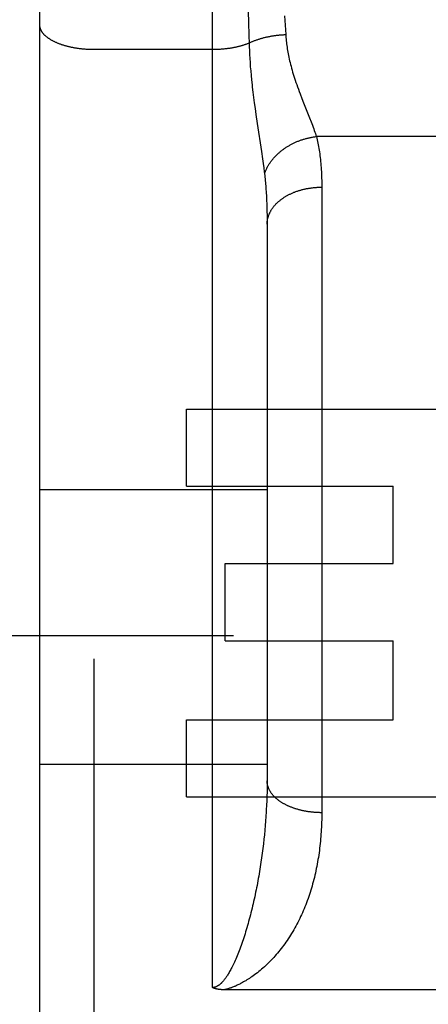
# Model space of a CAD drawing. Header units: inches. Extents: x 0 to 210, y 0 to 136.
# Tile 55 of 93: x 63.425 to 63.649, y 94.872 to 95.414. Entities that reach past the tile are written whole.
import ezdxf

# ---------------------------------------------------------------- set-up
doc = ezdxf.new("R2010")
doc.units = ezdxf.units.IN
doc.header["$LTSCALE"] = 11.549409
doc.header["$MEASUREMENT"] = 0
doc.linetypes.add('HIDDEN', pattern=[0.2, 0.1, -0.1])
doc.layers.get('0').update_dxf_attribs({"linetype": 'CONTINUOUS'})
for name, color, linetype in [('02___PRT_ALL_AXES', 7, 'CONTINUOUS'), ('DEFAULT_2', 8, 'HIDDEN'), ('DIMENSIONS', 7, 'CONTINUOUS')]:
    doc.layers.add(name, color=color, linetype=linetype)
doc.styles.get("Standard").update_dxf_attribs({"font": 'arial.ttf'})
doc.dimstyles.new('DIMSTYLE_1', dxfattribs={"dimtxt": 0.926423, "dimasz": 1.235231, "dimexe": 0.09, "dimexo": 0.07, "dimgap": 0.0375, "dimtad": 0, "dimtih": 1, "dimtoh": 1, "dimzin": 4, "dimdsep": 46, "dimtxsty": 'Standard', "dimblk": '_FILLED', "dimblk1": '_FILLED', "dimblk2": '_FILLED', "dimcen": 0.09, "dimazin": 1, "dimtfac": 1, "dimtofl": 0, "dimtmove": 0, "dimatfit": 3, "dimldrblk": '_FILLED', "dimfxl": 0, "dimtolj": 1, "dimtzin": 4, "dimarcsym": 0})

# ---------------------------------------------------------------- blocks, each defined once
blk = doc.blocks.new('_FILLED')
at = {"color": 0, "linetype": 'ByBlock'}
blk.add_solid([(0, 0), (-1, 0.2), (-1, -0.2)], dxfattribs=at)
blk = doc.blocks.new('*D16')
at = {"layer": 'DIMENSIONS', "color": 2, "linetype": 'Continuous'}
for p, q in [((49.26267, 95.82491), (49.26267, 98.45243)), ((49.26267, 98.45243), (50.34349, 98.45243)), ((48.15096, 94.69991), (51.47756, 94.69991)), ((49.26267, 94.69991), (49.26267, 92.22944))]:
    blk.add_line(p, q, dxfattribs=at)
at = {"layer": 'DIMENSIONS', "color": 2, "linetype": 'Continuous', "xscale": 1.2352309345, "yscale": 1.2352309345, "zscale": 1.2352309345}
for p, rotation in [((49.26267, 95.82491), 270), ((49.26267, 94.69991), 90)]:
    blk.add_blockref('_FILLED', p, dxfattribs=dict(at, rotation=rotation))
at = {"layer": 'DIMENSIONS', "color": 2, "linetype": 'Continuous', "insert": (50.80671, 98.91564), "char_height": 0.926423, "width": 2.5175292, "attachment_point": 1, "line_spacing_factor": 0.9}
blk.add_mtext('1.13', dxfattribs=at)

msp = doc.modelspace()

# ---------------------------------------------------------------- linework, layer by layer
at = {"layer": '02___PRT_ALL_AXES', "color": 8, "linetype": 'HIDDEN'}
for p, q in [((63.51646, 95.15719), (63.51646, 95.19963)), ((63.51646, 95.19963), (63.67259, 95.19963)), ((63.51646, 95.15719), (63.62998, 95.15719)), ((63.62998, 95.11475), (63.62998, 95.15719)), ((63.53777, 95.07231), (63.53777, 95.11475)), ((63.53777, 95.11475), (63.62998, 95.11475)), ((63.53777, 95.07231), (63.62998, 95.07231)), ((63.62998, 95.02884), (63.62998, 95.07231)), ((63.51646, 94.98641), (63.51646, 95.02884)), ((63.51646, 95.02884), (63.62998, 95.02884)), ((63.51646, 94.98641), (63.67259, 94.98641))]:
    msp.add_line(p, q, dxfattribs=at)
at = {"layer": 'DEFAULT_2', "color": 8, "linetype": 'HIDDEN'}
for p, q in [((63.4658, 93.90741), (63.4658, 95.69241)), ((63.5308, 94.88161), (63.5308, 95.69241)), ((63.4358, 95.66241), (63.4358, 93.93741)), ((63.54988, 95.43397), (63.55058, 95.41166)), ((63.57036, 95.4158), (63.571, 95.40555)), ((63.4658, 95.39744), (63.53121, 95.39744)), ((63.55104, 95.39675), (63.55115, 95.3946)), ((63.55115, 95.3946), (63.55127, 95.39241)), ((63.55127, 95.39241), (63.55141, 95.39017)), ((63.55141, 95.39017), (63.55158, 95.38788)), ((63.55158, 95.38788), (63.55177, 95.38553)), ((63.55177, 95.38553), (63.55199, 95.3831)), ((63.55199, 95.3831), (63.55223, 95.38058)), ((63.55223, 95.38058), (63.55251, 95.37797)), ((63.55298, 95.37385), (63.55334, 95.37096)), ((63.55334, 95.37096), (63.55373, 95.36795)), ((63.57986, 95.37049), (63.58085, 95.36797)), ((63.55373, 95.36795), (63.55415, 95.36483)), ((63.55415, 95.36483), (63.55461, 95.36161)), ((63.58085, 95.36797), (63.5841, 95.35977)), ((63.55461, 95.36161), (63.55533, 95.35668)), ((63.5841, 95.35977), (63.58493, 95.35766)), ((63.55533, 95.35668), (63.55766, 95.3412)), ((63.65872, 95.34946), (63.58789, 95.34946)), ((63.55766, 95.3412), (63.55825, 95.33717)), ((63.55825, 95.33717), (63.5586, 95.33465)), ((63.5586, 95.33465), (63.55892, 95.33227)), ((63.5908, 95.32291), (63.5908, 94.97776)), ((63.56059, 95.3129), (63.56067, 95.31067)), ((63.56067, 95.31067), (63.56073, 95.3084)), ((63.56073, 95.3084), (63.56077, 95.30607)), ((63.56077, 95.30607), (63.5608, 95.30369)), ((63.5608, 95.30369), (63.5608, 95.30126)), ((63.5608, 95.30126), (63.5608, 94.99406)), ((63.4358, 95.15541), (63.5608, 95.15541)), ((65.8523, 95.0749), (39.2483, 95.0749)), ((63.4358, 95.00441), (63.5608, 95.00441)), ((63.56078, 94.99164), (63.56074, 94.98921)), ((63.5608, 94.99406), (63.56078, 94.99164)), ((63.56068, 94.98677), (63.5606, 94.98431)), ((63.56074, 94.98921), (63.56068, 94.98677)), ((63.5606, 94.98431), (63.56049, 94.98185)), ((63.56014, 94.97565), (63.55997, 94.97316)), ((63.5603, 94.97814), (63.56014, 94.97565)), ((63.55977, 94.97066), (63.55955, 94.96815)), ((63.55997, 94.97316), (63.55977, 94.97066)), ((63.55931, 94.96564), (63.55905, 94.96312)), ((63.55955, 94.96815), (63.55931, 94.96564)), ((63.55877, 94.9606), (63.55847, 94.95807)), ((63.55905, 94.96312), (63.55877, 94.9606)), ((63.55814, 94.95554), (63.5578, 94.953)), ((63.55847, 94.95807), (63.55814, 94.95554)), ((63.55704, 94.94792), (63.55663, 94.94539)), ((63.55743, 94.95046), (63.55704, 94.94792)), ((63.5578, 94.953), (63.55743, 94.95046)), ((63.70943, 94.8804), (63.5374, 94.8804))]:
    msp.add_line(p, q, dxfattribs=at)
for points in [[(63.4358, 95.41103), (63.43581, 95.41084), (63.43582, 95.41065), (63.43583, 95.41046), (63.43585, 95.41027), (63.43588, 95.41008), (63.43591, 95.40989), (63.43595, 95.4097), (63.43599, 95.40951), (63.43604, 95.40932), (63.4361, 95.40913), (63.43616, 95.40894), (63.43623, 95.40875), (63.4363, 95.40856), (63.43638, 95.40838), (63.43647, 95.40819), (63.43656, 95.408), (63.43665, 95.40782), (63.43676, 95.40763), (63.43686, 95.40745), (63.43698, 95.40727), (63.4371, 95.40708), (63.43722, 95.4069), (63.43735, 95.40672), (63.43749, 95.40654), (63.43763, 95.40636), (63.43778, 95.40618), (63.43793, 95.406), (63.43809, 95.40583), (63.43825, 95.40565), (63.43842, 95.40548), (63.4386, 95.4053), (63.43878, 95.40513), (63.43896, 95.40496), (63.43915, 95.40479), (63.43935, 95.40462), (63.43955, 95.40445), (63.43975, 95.40429), (63.43996, 95.40412), (63.44018, 95.40396), (63.4404, 95.4038), (63.44063, 95.40364), (63.44086, 95.40348), (63.4411, 95.40332), (63.44134, 95.40316), (63.44158, 95.40301), (63.44183, 95.40286), (63.44209, 95.4027), (63.44235, 95.40255), (63.44261, 95.40241), (63.44288, 95.40226), (63.44316, 95.40211), (63.44344, 95.40197), (63.44372, 95.40183), (63.444, 95.40169), (63.4443, 95.40155), (63.44459, 95.40142), (63.44489, 95.40128), (63.44519, 95.40115), (63.4455, 95.40102), (63.44581, 95.40089), (63.44613, 95.40077), (63.44645, 95.40064), (63.44677, 95.40052), (63.4471, 95.4004), (63.44743, 95.40028), (63.44776, 95.40017), (63.4481, 95.40006), (63.44844, 95.39994), (63.44879, 95.39983), (63.44914, 95.39973), (63.44949, 95.39962), (63.44984, 95.39952), (63.4502, 95.39942), (63.45056, 95.39932), (63.45093, 95.39923), (63.45129, 95.39913), (63.45166, 95.39904), (63.45203, 95.39895), (63.45241, 95.39887), (63.45279, 95.39878), (63.45317, 95.3987), (63.45355, 95.39862), (63.45394, 95.39855), (63.45432, 95.39847), (63.45471, 95.3984), (63.45511, 95.39833), (63.4555, 95.39826), (63.4559, 95.3982), (63.45629, 95.39814), (63.45669, 95.39808), (63.4571, 95.39802), (63.4575, 95.39797), (63.4579, 95.39792), (63.45831, 95.39787), (63.45872, 95.39782), (63.45913, 95.39778), (63.45954, 95.39774), (63.45995, 95.3977), (63.46036, 95.39766), (63.46078, 95.39763), (63.46119, 95.3976), (63.46161, 95.39757), (63.46203, 95.39755), (63.46245, 95.39752), (63.46286, 95.3975), (63.46328, 95.39749), (63.4637, 95.39747), (63.46412, 95.39746), (63.46454, 95.39745), (63.46496, 95.39744), (63.46538, 95.39744), (63.4658, 95.39744)], [(63.55058, 95.41166), (63.55093, 95.3999), (63.55096, 95.39886), (63.55104, 95.39675)], [(63.5509, 95.40094), (63.55122, 95.40109), (63.55154, 95.40124), (63.55186, 95.40139), (63.55219, 95.40153), (63.55252, 95.40167), (63.55286, 95.40181), (63.5532, 95.40195), (63.55354, 95.40209), (63.55388, 95.40222), (63.55423, 95.40235), (63.55459, 95.40248), (63.55494, 95.40261), (63.5553, 95.40274), (63.55566, 95.40286), (63.55603, 95.40298), (63.5564, 95.40309), (63.55677, 95.40321), (63.55714, 95.40332), (63.55752, 95.40343), (63.5579, 95.40354), (63.55828, 95.40365), (63.55867, 95.40375), (63.55906, 95.40385), (63.55945, 95.40395), (63.55984, 95.40404), (63.56023, 95.40413), (63.56063, 95.40422), (63.56103, 95.40431), (63.56143, 95.40439), (63.56183, 95.40447), (63.56223, 95.40455), (63.56264, 95.40463), (63.56305, 95.4047), (63.56346, 95.40477), (63.56387, 95.40484), (63.56428, 95.4049), (63.56469, 95.40497), (63.56511, 95.40503), (63.56552, 95.40508), (63.56594, 95.40513), (63.56636, 95.40519), (63.56678, 95.40523), (63.5672, 95.40528), (63.56762, 95.40532), (63.56804, 95.40536), (63.56846, 95.4054), (63.56888, 95.40543), (63.56931, 95.40546), (63.56973, 95.40549), (63.57015, 95.40551), (63.57058, 95.40553), (63.571, 95.40555)], [(63.571, 95.40555), (63.57106, 95.4047), (63.57112, 95.40385), (63.5712, 95.40299), (63.57128, 95.40213), (63.57138, 95.40126), (63.57149, 95.40039), (63.5716, 95.3995), (63.57173, 95.39861), (63.57187, 95.39771), (63.57202, 95.3968), (63.57218, 95.39589), (63.57235, 95.39496), (63.57253, 95.39403), (63.57273, 95.39308), (63.57294, 95.39211), (63.57317, 95.39114), (63.5734, 95.39015), (63.57366, 95.38914), (63.57392, 95.38812), (63.57421, 95.38707), (63.57451, 95.38601), (63.57482, 95.38493), (63.57515, 95.38383), (63.5755, 95.3827), (63.57587, 95.38156), (63.57625, 95.38039), (63.57665, 95.37921), (63.57707, 95.37801), (63.5775, 95.37678), (63.57795, 95.37555), (63.57842, 95.37429), (63.57889, 95.37303), (63.57986, 95.37049)], [(63.53121, 95.39744), (63.53162, 95.39744), (63.53203, 95.39745), (63.53243, 95.39746), (63.53284, 95.39747), (63.53325, 95.39748), (63.53365, 95.3975), (63.53406, 95.39752), (63.53447, 95.39754), (63.53487, 95.39756), (63.53527, 95.39759), (63.53568, 95.39762), (63.53608, 95.39765), (63.53648, 95.39768), (63.53688, 95.39772), (63.53728, 95.39776), (63.53768, 95.3978), (63.53807, 95.39784), (63.53847, 95.39789), (63.53886, 95.39794), (63.53925, 95.39799), (63.53964, 95.39804), (63.54003, 95.3981), (63.54042, 95.39815), (63.54081, 95.39821), (63.54119, 95.39828), (63.54157, 95.39834), (63.54195, 95.39841), (63.54233, 95.39848), (63.5427, 95.39855), (63.54308, 95.39863), (63.54345, 95.3987), (63.54382, 95.39878), (63.54418, 95.39886), (63.54455, 95.39895), (63.54491, 95.39903), (63.54527, 95.39912), (63.54562, 95.39921), (63.54598, 95.3993), (63.54633, 95.3994), (63.54667, 95.39949), (63.54702, 95.39959), (63.54736, 95.39969), (63.5477, 95.3998), (63.54803, 95.3999), (63.54837, 95.40001), (63.54869, 95.40012), (63.54902, 95.40023), (63.54934, 95.40034), (63.54966, 95.40046), (63.54998, 95.40057), (63.55029, 95.40069), (63.5506, 95.40081), (63.5509, 95.40094)], [(63.55251, 95.37797), (63.55265, 95.37663), (63.55298, 95.37385)], [(63.58493, 95.35766), (63.58569, 95.35566), (63.58605, 95.3547), (63.58639, 95.35377), (63.58672, 95.35286), (63.58704, 95.35198), (63.58734, 95.35112), (63.58762, 95.35028), (63.58789, 95.34946)], [(63.55935, 95.3289), (63.55946, 95.32924), (63.55958, 95.32957), (63.5597, 95.32991), (63.55983, 95.33024), (63.55996, 95.33057), (63.5601, 95.3309), (63.56025, 95.33123), (63.5604, 95.33156), (63.56056, 95.33188), (63.56072, 95.33221), (63.56089, 95.33254), (63.56106, 95.33286), (63.56124, 95.33318), (63.56142, 95.3335), (63.56161, 95.33382), (63.56181, 95.33414), (63.56201, 95.33445), (63.56221, 95.33477), (63.56242, 95.33508), (63.56264, 95.33539), (63.56286, 95.3357), (63.56308, 95.33601), (63.56331, 95.33631), (63.56355, 95.33661), (63.56379, 95.33691), (63.56404, 95.33721), (63.56429, 95.33751), (63.56454, 95.3378), (63.5648, 95.33809), (63.56507, 95.33838), (63.56534, 95.33867), (63.56561, 95.33895), (63.56589, 95.33923), (63.56617, 95.33951), (63.56646, 95.33979), (63.56675, 95.34006), (63.56705, 95.34033), (63.56735, 95.3406), (63.56765, 95.34086), (63.56796, 95.34112), (63.56827, 95.34138), (63.56859, 95.34163), (63.56891, 95.34189), (63.56923, 95.34214), (63.56956, 95.34238), (63.56989, 95.34262), (63.57023, 95.34286), (63.57057, 95.3431), (63.57091, 95.34333), (63.57126, 95.34356), (63.57161, 95.34378), (63.57196, 95.344), (63.57232, 95.34422), (63.57267, 95.34443), (63.57304, 95.34464), (63.5734, 95.34485), (63.57377, 95.34505), (63.57414, 95.34525), (63.57451, 95.34544), (63.57489, 95.34564), (63.57527, 95.34582), (63.57565, 95.346), (63.57604, 95.34618), (63.57642, 95.34636), (63.57681, 95.34653), (63.5772, 95.34669), (63.5776, 95.34686), (63.57799, 95.34701), (63.57839, 95.34717), (63.57879, 95.34732), (63.57919, 95.34746), (63.57959, 95.3476), (63.58, 95.34774), (63.5804, 95.34787), (63.58081, 95.348), (63.58122, 95.34812), (63.58163, 95.34824), (63.58204, 95.34835), (63.58246, 95.34846), (63.58287, 95.34857), (63.58328, 95.34867), (63.5837, 95.34876), (63.58412, 95.34886), (63.58453, 95.34894), (63.58495, 95.34902), (63.58537, 95.3491), (63.58579, 95.34917), (63.58621, 95.34924), (63.58663, 95.3493), (63.58705, 95.34936), (63.58747, 95.34942), (63.58789, 95.34946)], [(63.58789, 95.34946), (63.58811, 95.34859), (63.58832, 95.34769), (63.58852, 95.34678), (63.58871, 95.34586), (63.5889, 95.34492), (63.58907, 95.34397), (63.58924, 95.343), (63.5894, 95.34201), (63.58955, 95.34101), (63.58969, 95.34), (63.58983, 95.33897), (63.58995, 95.33792), (63.59007, 95.33686), (63.59018, 95.33579), (63.59028, 95.33469), (63.59037, 95.33359), (63.59045, 95.33246), (63.59053, 95.33132), (63.59059, 95.33017), (63.59065, 95.329), (63.5907, 95.32781), (63.59073, 95.32661), (63.59077, 95.32539), (63.59079, 95.32416), (63.5908, 95.32291)], [(63.55892, 95.33227), (63.55921, 95.33), (63.55935, 95.3289)], [(63.55935, 95.3289), (63.55946, 95.328), (63.55956, 95.32708), (63.55966, 95.32615), (63.55976, 95.32521), (63.55985, 95.32425), (63.55994, 95.32328), (63.56002, 95.3223), (63.5601, 95.32131), (63.56018, 95.3203), (63.56025, 95.31928), (63.56032, 95.31825), (63.56038, 95.31721), (63.56044, 95.31615), (63.56049, 95.31508), (63.56054, 95.314), (63.56059, 95.3129)], [(63.5608, 95.30126), (63.56081, 95.30155), (63.56082, 95.30184), (63.56083, 95.30212), (63.56085, 95.30241), (63.56088, 95.30269), (63.56091, 95.30298), (63.56095, 95.30326), (63.56099, 95.30355), (63.56104, 95.30383), (63.5611, 95.30411), (63.56116, 95.3044), (63.56123, 95.30468), (63.5613, 95.30496), (63.56138, 95.30524), (63.56147, 95.30552), (63.56156, 95.3058), (63.56165, 95.30608), (63.56176, 95.30635), (63.56186, 95.30663), (63.56198, 95.30691), (63.5621, 95.30718), (63.56222, 95.30745), (63.56235, 95.30772), (63.56249, 95.30799), (63.56263, 95.30826), (63.56278, 95.30853), (63.56293, 95.3088), (63.56309, 95.30906), (63.56325, 95.30933), (63.56342, 95.30959), (63.5636, 95.30985), (63.56378, 95.31011), (63.56396, 95.31036), (63.56415, 95.31062), (63.56435, 95.31087), (63.56455, 95.31112), (63.56475, 95.31137), (63.56496, 95.31162), (63.56518, 95.31186), (63.5654, 95.31211), (63.56563, 95.31235), (63.56586, 95.31259), (63.5661, 95.31282), (63.56634, 95.31306), (63.56658, 95.31329), (63.56683, 95.31352), (63.56709, 95.31375), (63.56735, 95.31397), (63.56761, 95.31419), (63.56788, 95.31441), (63.56816, 95.31463), (63.56844, 95.31484), (63.56872, 95.31506), (63.569, 95.31526), (63.5693, 95.31547), (63.56959, 95.31567), (63.56989, 95.31588), (63.57019, 95.31607), (63.5705, 95.31627), (63.57081, 95.31646), (63.57113, 95.31665), (63.57145, 95.31683), (63.57177, 95.31702), (63.5721, 95.3172), (63.57243, 95.31737), (63.57276, 95.31755), (63.5731, 95.31772), (63.57344, 95.31788), (63.57379, 95.31805), (63.57414, 95.31821), (63.57449, 95.31837), (63.57484, 95.31852), (63.5752, 95.31867), (63.57556, 95.31882), (63.57593, 95.31896), (63.57629, 95.3191), (63.57666, 95.31924), (63.57703, 95.31937), (63.57741, 95.3195), (63.57779, 95.31963), (63.57817, 95.31975), (63.57855, 95.31987), (63.57894, 95.31998), (63.57932, 95.32009), (63.57971, 95.3202), (63.58011, 95.3203), (63.5805, 95.3204), (63.5809, 95.3205), (63.58129, 95.32059), (63.58169, 95.32068), (63.5821, 95.32077), (63.5825, 95.32085), (63.5829, 95.32092), (63.58331, 95.321), (63.58372, 95.32107), (63.58413, 95.32113), (63.58454, 95.32119), (63.58495, 95.32125), (63.58536, 95.32131), (63.58578, 95.32136), (63.58619, 95.3214), (63.58661, 95.32144), (63.58703, 95.32148), (63.58745, 95.32152), (63.58786, 95.32155), (63.58828, 95.32157), (63.5887, 95.32159), (63.58912, 95.32161), (63.58954, 95.32163), (63.58996, 95.32164), (63.59038, 95.32164), (63.5908, 95.32164)], [(63.5908, 94.97776), (63.59038, 94.97776), (63.58996, 94.97776), (63.58954, 94.97777), (63.58912, 94.97778), (63.5887, 94.9778), (63.58828, 94.97782), (63.58786, 94.97784), (63.58745, 94.97787), (63.58703, 94.97789), (63.58661, 94.97793), (63.58619, 94.97796), (63.58578, 94.978), (63.58536, 94.97805), (63.58495, 94.97809), (63.58454, 94.97814), (63.58413, 94.97819), (63.58372, 94.97825), (63.58331, 94.97831), (63.5829, 94.97837), (63.5825, 94.97844), (63.5821, 94.97851), (63.58169, 94.97858), (63.58129, 94.97866), (63.5809, 94.97874), (63.5805, 94.97882), (63.58011, 94.97891), (63.57971, 94.979), (63.57932, 94.97909), (63.57894, 94.97918), (63.57855, 94.97928), (63.57817, 94.97938), (63.57779, 94.97949), (63.57741, 94.9796), (63.57703, 94.97971), (63.57666, 94.97982), (63.57629, 94.97994), (63.57593, 94.98006), (63.57556, 94.98018), (63.5752, 94.98031), (63.57484, 94.98044), (63.57449, 94.98057), (63.57414, 94.98071), (63.57379, 94.98084), (63.57344, 94.98098), (63.5731, 94.98113), (63.57276, 94.98127), (63.57243, 94.98142), (63.5721, 94.98158), (63.57177, 94.98173), (63.57145, 94.98189), (63.57113, 94.98205), (63.57081, 94.98221), (63.5705, 94.98237), (63.57019, 94.98254), (63.56989, 94.98271), (63.56959, 94.98288), (63.5693, 94.98306), (63.569, 94.98324), (63.56872, 94.98342), (63.56844, 94.9836), (63.56816, 94.98378), (63.56788, 94.98397), (63.56761, 94.98416), (63.56735, 94.98435), (63.56709, 94.98454), (63.56683, 94.98474), (63.56658, 94.98493), (63.56634, 94.98513), (63.5661, 94.98533), (63.56586, 94.98554), (63.56563, 94.98574), (63.5654, 94.98595), (63.56518, 94.98616), (63.56496, 94.98637), (63.56475, 94.98658), (63.56455, 94.9868), (63.56435, 94.98701), (63.56415, 94.98723), (63.56396, 94.98745), (63.56378, 94.98767), (63.5636, 94.98789), (63.56342, 94.98811), (63.56325, 94.98834), (63.56309, 94.98857), (63.56293, 94.98879), (63.56278, 94.98902), (63.56263, 94.98925), (63.56249, 94.98948), (63.56235, 94.98972), (63.56222, 94.98995), (63.5621, 94.99018), (63.56198, 94.99042), (63.56186, 94.99065), (63.56176, 94.99089), (63.56165, 94.99113), (63.56156, 94.99137), (63.56147, 94.99161), (63.56138, 94.99185), (63.5613, 94.99209), (63.56123, 94.99233), (63.56116, 94.99258), (63.5611, 94.99282), (63.56104, 94.99306), (63.56099, 94.99331), (63.56095, 94.99355), (63.56091, 94.99379), (63.56088, 94.99404), (63.56085, 94.99428), (63.56083, 94.99453), (63.56082, 94.99477), (63.56081, 94.99502), (63.5608, 94.99527)], [(63.56049, 94.98185), (63.56037, 94.97938), (63.5603, 94.97814)], [(63.5908, 94.97776), (63.5908, 94.97643), (63.59078, 94.9751), (63.59076, 94.97378), (63.59072, 94.97246), (63.59068, 94.97115), (63.59062, 94.96984), (63.59055, 94.96853), (63.59047, 94.96722), (63.59039, 94.96592), (63.59029, 94.96463), (63.59018, 94.96334), (63.59006, 94.96205), (63.58993, 94.96077), (63.58979, 94.95949), (63.58964, 94.95822), (63.58948, 94.95695), (63.58931, 94.95569), (63.58913, 94.95443), (63.58894, 94.95318), (63.58873, 94.95193), (63.58852, 94.95069), (63.5883, 94.94945), (63.58806, 94.94822), (63.58782, 94.94699), (63.58756, 94.94578), (63.5873, 94.94456), (63.58702, 94.94335), (63.58673, 94.94215), (63.58644, 94.94096), (63.58613, 94.93977), (63.58581, 94.93859), (63.58548, 94.93741), (63.58514, 94.93624), (63.58479, 94.93508), (63.58442, 94.93392), (63.58405, 94.93277), (63.58367, 94.93163), (63.58327, 94.93049), (63.58287, 94.92937), (63.58245, 94.92824), (63.58202, 94.92713), (63.58158, 94.92602), (63.58113, 94.92492), (63.58067, 94.92383), (63.5802, 94.92275), (63.57971, 94.92167), (63.57922, 94.9206), (63.57871, 94.91954), (63.5782, 94.91849), (63.57767, 94.91745), (63.57713, 94.91641), (63.57658, 94.91539), (63.57601, 94.91437), (63.57544, 94.91336), (63.57486, 94.91236), (63.57426, 94.91137), (63.57366, 94.91039), (63.57304, 94.90942), (63.57242, 94.90847), (63.57179, 94.90753), (63.57115, 94.90661), (63.57051, 94.9057), (63.56986, 94.9048), (63.5692, 94.90393), (63.56854, 94.90306), (63.56787, 94.90221), (63.56719, 94.90137), (63.56651, 94.90055), (63.56582, 94.89974), (63.56512, 94.89894), (63.56442, 94.89816), (63.56371, 94.89739), (63.56299, 94.89664), (63.56227, 94.89589), (63.56154, 94.89517), (63.5608, 94.89445)], [(63.55663, 94.94539), (63.55619, 94.94285), (63.55597, 94.94158)], [(63.55597, 94.94158), (63.5555, 94.93904), (63.55526, 94.93778), (63.55501, 94.93651), (63.55476, 94.93525), (63.5545, 94.93399), (63.55424, 94.93273), (63.55397, 94.93147), (63.55369, 94.93021), (63.55341, 94.92896), (63.55312, 94.92771), (63.55283, 94.92646), (63.55253, 94.92522), (63.55223, 94.92399), (63.55192, 94.92276), (63.55161, 94.92155), (63.5513, 94.92034), (63.55098, 94.91915), (63.55066, 94.91797), (63.55033, 94.9168), (63.55, 94.91565), (63.54967, 94.9145), (63.54934, 94.91337), (63.549, 94.91226), (63.54866, 94.91115), (63.54831, 94.91006), (63.54796, 94.90899), (63.54761, 94.90792), (63.54726, 94.90687), (63.5469, 94.90584), (63.54654, 94.90481), (63.54617, 94.90381), (63.5458, 94.90281)], [(63.5458, 94.90281), (63.54543, 94.90183), (63.54506, 94.90087), (63.54469, 94.89993), (63.54431, 94.89901), (63.54394, 94.89812), (63.54357, 94.89725), (63.5432, 94.89641), (63.54283, 94.8956), (63.54248, 94.89483), (63.54213, 94.89409), (63.54178, 94.89339), (63.54144, 94.89272), (63.54112, 94.89208), (63.5408, 94.89148), (63.54049, 94.89091), (63.54019, 94.89036), (63.53989, 94.88985), (63.53961, 94.88937), (63.53933, 94.88892), (63.53907, 94.88849), (63.53881, 94.88809), (63.53856, 94.88771), (63.53832, 94.88736), (63.53809, 94.88702), (63.53787, 94.88671), (63.53765, 94.88641), (63.53744, 94.88613), (63.53724, 94.88587), (63.53704, 94.88562), (63.53685, 94.88539), (63.53666, 94.88517), (63.53648, 94.88496), (63.53631, 94.88476), (63.53614, 94.88458), (63.53598, 94.8844), (63.53582, 94.88424), (63.53566, 94.88408), (63.53551, 94.88393), (63.53536, 94.88379), (63.53522, 94.88366), (63.53508, 94.88354), (63.53494, 94.88342), (63.53481, 94.88331), (63.53468, 94.8832), (63.53456, 94.8831), (63.53443, 94.883), (63.53431, 94.88291), (63.53419, 94.88283), (63.53407, 94.88275), (63.53396, 94.88267), (63.53385, 94.8826), (63.53374, 94.88253), (63.53363, 94.88247), (63.53353, 94.8824), (63.53343, 94.88235), (63.53333, 94.88229), (63.53324, 94.88224), (63.53314, 94.8822), (63.53305, 94.88215), (63.53296, 94.88211), (63.53288, 94.88207), (63.53279, 94.88204), (63.53271, 94.882), (63.53263, 94.88197), (63.53256, 94.88194), (63.53248, 94.88191), (63.53241, 94.88189), (63.53234, 94.88186), (63.53227, 94.88184), (63.5322, 94.88182), (63.53213, 94.8818), (63.53206, 94.88178), (63.532, 94.88177), (63.53193, 94.88175), (63.53187, 94.88174), (63.53181, 94.88172), (63.53175, 94.88171), (63.53169, 94.8817), (63.53163, 94.88169), (63.53157, 94.88168), (63.53151, 94.88167), (63.53146, 94.88166), (63.5314, 94.88165), (63.53135, 94.88164), (63.53129, 94.88164), (63.53124, 94.88163), (63.53118, 94.88163), (63.53113, 94.88162), (63.53107, 94.88162), (63.53102, 94.88162), (63.53096, 94.88162), (63.53091, 94.88161), (63.53086, 94.88161), (63.5308, 94.88161)], [(63.5608, 94.89445), (63.56005, 94.89374), (63.55929, 94.89303), (63.55852, 94.89235), (63.55775, 94.89168), (63.55698, 94.89102), (63.5562, 94.89039), (63.55544, 94.88977), (63.55467, 94.88919), (63.55393, 94.88862), (63.55319, 94.88809), (63.55247, 94.88758), (63.55176, 94.88709), (63.55107, 94.88663), (63.5504, 94.8862), (63.54975, 94.88579), (63.54912, 94.8854), (63.54851, 94.88504), (63.54792, 94.8847), (63.54735, 94.88438), (63.5468, 94.88408), (63.54627, 94.8838), (63.54575, 94.88354), (63.54526, 94.8833), (63.54478, 94.88306), (63.54432, 94.88285), (63.54387, 94.88265), (63.54345, 94.88246), (63.54303, 94.88228), (63.54263, 94.88211), (63.54225, 94.88196), (63.54187, 94.88181), (63.54151, 94.88167), (63.54116, 94.88154), (63.54081, 94.88142), (63.54049, 94.8813), (63.54017, 94.8812), (63.53985, 94.88109), (63.53955, 94.881), (63.53926, 94.88091), (63.53897, 94.88082), (63.53869, 94.88074), (63.53842, 94.88067), (63.53816, 94.88059), (63.5379, 94.88053), (63.53765, 94.88046), (63.5374, 94.8804)], [(63.5374, 94.8804), (63.53718, 94.8804), (63.53697, 94.88041), (63.53676, 94.88041), (63.53656, 94.88042), (63.53636, 94.88042), (63.53616, 94.88043), (63.53597, 94.88044), (63.53578, 94.88045), (63.53559, 94.88046), (63.53541, 94.88048), (63.53523, 94.88049), (63.53506, 94.88051), (63.53489, 94.88053), (63.53472, 94.88055), (63.53455, 94.88056), (63.53439, 94.88059), (63.53423, 94.88061), (63.53408, 94.88063), (63.53392, 94.88065), (63.53377, 94.88068), (63.53363, 94.8807), (63.53348, 94.88073), (63.53334, 94.88076), (63.53321, 94.88079), (63.53307, 94.88082), (63.53294, 94.88085), (63.53281, 94.88088), (63.53268, 94.88091), (63.53256, 94.88094), (63.53243, 94.88097), (63.53231, 94.88101), (63.5322, 94.88104), (63.53208, 94.88108), (63.53197, 94.88112), (63.53186, 94.88115), (63.53175, 94.88119), (63.53165, 94.88123), (63.53154, 94.88127), (63.53144, 94.88131), (63.53135, 94.88135), (63.53125, 94.88139), (63.53116, 94.88144), (63.53107, 94.88148), (63.53098, 94.88152), (63.53089, 94.88157), (63.5308, 94.88161)]]:
    msp.add_lwpolyline(points, dxfattribs=at)

# ---------------------------------------------------------------- dimensions: what is measured, and where the dimension line sits
at = {"layer": 'DIMENSIONS', "color": 2, "linetype": 'Continuous'}
dim = msp.add_linear_dim(base=(49.2626675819, 95.8249062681), p1=(51.547559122, 94.6999062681), p2=(66.5188043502, 95.8249062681), angle=90, dimstyle='DIMSTYLE_1', dxfattribs=at)
dim.commit()
dim.dimension.update_dxf_attribs({"geometry": '*D16', "text_midpoint": (52.105593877, 98.4472669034), "dimtype": 160})

doc.saveas('drawing.dxf')
